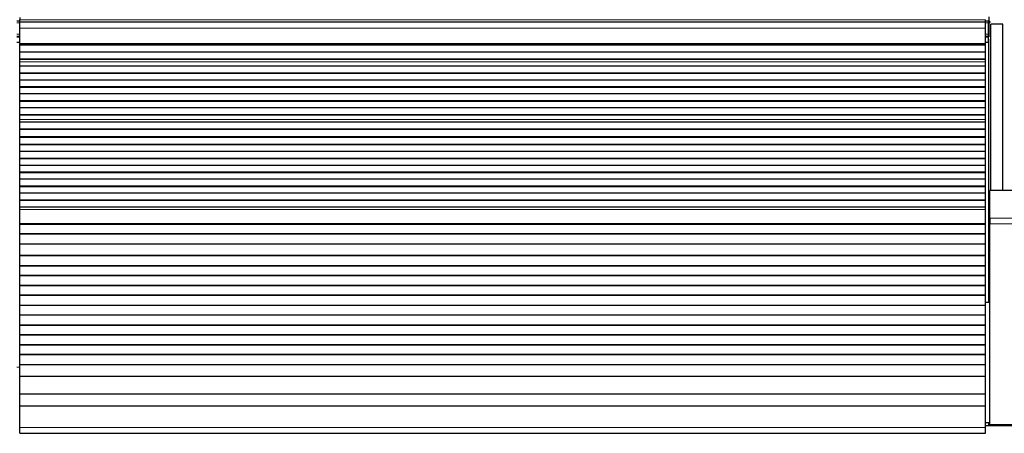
# Model space of a CAD drawing. Header units: inches. Extents: x 0 to 29700, y -16 to 21000.
# Tile 112 of 186: x 5673 to 6669, y 17991 to 18409. Entities that reach past the tile are written whole.
import ezdxf

# ---------------------------------------------------------------- set-up
doc = ezdxf.new("R2010")
doc.units = ezdxf.units.IN
doc.layers.add('254', color=7, linetype='Continuous', true_color=0xffffff)

msp = doc.modelspace()

# ---------------------------------------------------------------- linework, layer by layer
at = {"layer": '254', "color": 2, "linetype": 'Continuous', "lineweight": 25}
for p, q in [((5673.083, 18407.633), (5670.075, 18407.633)), ((5673.083, 18411.633), (5673.083, 18409.269)), ((5673.083, 18406.633), (5673.083, 18409.269)), ((5673.083, 18400.775), (5673.083, 18406.633)), ((6650.083, 18406.633), (5673.083, 18406.633)), ((6653.083, 18407.633), (6650.075, 18407.633)), ((6650.083, 18406.633), (6650.083, 18409.269)), ((6650.083, 18400.775), (6650.083, 18406.633)), ((6653.083, 18406.111), (6653.083, 18407.633)), ((6653.582, 18412.028), (6653.582, 18407.203)), ((6654.583, 18407.528), (6653.582, 18407.528)), ((6653.582, 18407.203), (6653.582, 18392.028)), ((6653.582, 18406.528), (6654.583, 18406.528)), ((6654.583, 18407.528), (6654.583, 18406.528)), ((5673.083, 18385.293), (5673.083, 18400.775)), ((6650.083, 18385.293), (6650.083, 18400.775)), ((6653.083, 18394.671), (6653.083, 18406.111)), ((6655.624, 18236.677), (6655.624, 18404.634)), ((6667.624, 18404.634), (6655.624, 18404.634)), ((6667.624, 18236.678), (6667.624, 18404.634)), ((5673.083, 18392.133), (5670.075, 18392.133)), ((6653.083, 18392.133), (6650.075, 18392.133)), ((6653.079, 18392.028), (6653.582, 18392.028)), ((6653.082, 18389.633), (6653.582, 18389.633)), ((6653.083, 18392.133), (6653.083, 18394.671)), ((6653.083, 18391.633), (6653.083, 18392.133)), ((6653.083, 18386.633), (6653.083, 18391.633)), ((6653.083, 18386.133), (6653.083, 18386.633)), ((6653.582, 18123.633), (6653.582, 18389.633)), ((5673.083, 18386.133), (5670.075, 18386.133)), ((5673.083, 18384.868), (5673.083, 18385.293)), ((5673.083, 18384.444), (5673.083, 18384.868)), ((5673.083, 18383.777), (5673.083, 18384.444)), ((6650.083, 18384.444), (5673.083, 18384.444)), ((6650.083, 18383.777), (5673.083, 18383.777)), ((5673.083, 18383.641), (5673.083, 18383.777)), ((5673.083, 18376.409), (5673.083, 18383.641)), ((6650.083, 18383.641), (5673.083, 18383.641)), ((6653.083, 18386.133), (6650.075, 18386.133)), ((6650.083, 18384.868), (6650.083, 18385.293)), ((6650.083, 18384.444), (6650.083, 18384.868)), ((6650.083, 18383.777), (6650.083, 18384.444)), ((6650.083, 18383.641), (6650.083, 18383.777)), ((6650.083, 18376.409), (6650.083, 18383.641)), ((5673.083, 18369.475), (5673.083, 18376.409)), ((6650.083, 18376.409), (5673.083, 18376.409)), ((5673.083, 18369.122), (5673.083, 18369.475)), ((6650.083, 18369.475), (5673.083, 18369.475)), ((5673.083, 18366.674), (5673.083, 18369.122)), ((6650.083, 18369.122), (5673.083, 18369.122)), ((5673.083, 18366.647), (5673.083, 18366.674)), ((5673.083, 18362.453), (5673.083, 18366.647)), ((6650.083, 18369.475), (6650.083, 18376.409)), ((6650.083, 18369.122), (6650.083, 18369.475)), ((6650.083, 18366.674), (6650.083, 18369.122)), ((6650.083, 18366.647), (6650.083, 18366.674)), ((6650.083, 18362.453), (6650.083, 18366.647)), ((5673.083, 18355.382), (5673.083, 18362.453)), ((6650.083, 18362.453), (5673.083, 18362.453)), ((6650.083, 18355.382), (6650.083, 18362.453)), ((5673.083, 18355.028), (5673.083, 18355.382)), ((6650.083, 18355.382), (5673.083, 18355.382)), ((5673.083, 18348.311), (5673.083, 18355.028)), ((6650.083, 18355.028), (5673.083, 18355.028)), ((5673.083, 18341.24), (5673.083, 18348.311)), ((6650.083, 18348.311), (5673.083, 18348.311)), ((6650.083, 18355.028), (6650.083, 18355.382)), ((6650.083, 18348.311), (6650.083, 18355.028)), ((6650.083, 18341.24), (6650.083, 18348.311)), ((5673.083, 18340.886), (5673.083, 18341.24)), ((6650.083, 18341.24), (5673.083, 18341.24)), ((5673.083, 18334.169), (5673.083, 18340.886)), ((6650.083, 18340.886), (5673.083, 18340.886)), ((6650.083, 18340.886), (6650.083, 18341.24)), ((6650.083, 18334.169), (6650.083, 18340.886)), ((5673.083, 18327.098), (5673.083, 18334.169)), ((6650.083, 18334.169), (5673.083, 18334.169)), ((5673.083, 18326.744), (5673.083, 18327.098)), ((6650.083, 18327.098), (5673.083, 18327.098)), ((6650.083, 18327.098), (6650.083, 18334.169)), ((6650.083, 18326.744), (6650.083, 18327.098)), ((5673.083, 18320.027), (5673.083, 18326.744)), ((6650.083, 18326.744), (5673.083, 18326.744)), ((5673.083, 18312.955), (5673.083, 18320.027)), ((6650.083, 18320.027), (5673.083, 18320.027)), ((6650.083, 18320.027), (6650.083, 18326.744)), ((6650.083, 18312.955), (6650.083, 18320.027)), ((5673.083, 18312.602), (5673.083, 18312.955)), ((6650.083, 18312.955), (5673.083, 18312.955)), ((5673.083, 18308.408), (5673.083, 18312.602)), ((6650.083, 18312.602), (5673.083, 18312.602)), ((5673.083, 18308.381), (5673.083, 18308.408)), ((5673.083, 18305.837), (5673.083, 18308.381)), ((6650.083, 18312.602), (6650.083, 18312.955)), ((6650.083, 18308.408), (6650.083, 18312.602)), ((6650.083, 18308.381), (6650.083, 18308.408)), ((6650.083, 18305.837), (6650.083, 18308.381)), ((5673.083, 18305.83), (5673.083, 18305.837)), ((6650.083, 18305.837), (5673.083, 18305.837)), ((5673.083, 18298.625), (5673.083, 18305.83)), ((6650.083, 18305.83), (5673.083, 18305.83)), ((5673.083, 18298.271), (5673.083, 18298.625)), ((6650.083, 18298.625), (5673.083, 18298.625)), ((5673.083, 18290.749), (5673.083, 18298.271)), ((6650.083, 18298.271), (5673.083, 18298.271)), ((6650.083, 18305.83), (6650.083, 18305.837)), ((6650.083, 18298.625), (6650.083, 18305.83)), ((6650.083, 18298.271), (6650.083, 18298.625)), ((6650.083, 18290.749), (6650.083, 18298.271)), ((5673.083, 18290.328), (5673.083, 18290.749)), ((6650.083, 18290.749), (5673.083, 18290.749)), ((5673.083, 18283.257), (5673.083, 18290.328)), ((6650.083, 18290.328), (5673.083, 18290.328)), ((6650.083, 18290.328), (6650.083, 18290.749)), ((6650.083, 18283.257), (6650.083, 18290.328)), ((5673.083, 18282.903), (5673.083, 18283.257)), ((6650.083, 18283.257), (5673.083, 18283.257)), ((5673.083, 18276.186), (5673.083, 18282.903)), ((6650.083, 18282.903), (5673.083, 18282.903)), ((6650.083, 18282.903), (6650.083, 18283.257)), ((6650.083, 18276.186), (6650.083, 18282.903)), ((5673.083, 18269.115), (5673.083, 18276.186)), ((6650.083, 18276.186), (5673.083, 18276.186)), ((5673.083, 18268.761), (5673.083, 18269.115)), ((6650.083, 18269.115), (5673.083, 18269.115)), ((5673.083, 18262.044), (5673.083, 18268.761)), ((6650.083, 18268.761), (5673.083, 18268.761)), ((6650.083, 18269.115), (6650.083, 18276.186)), ((6650.083, 18268.761), (6650.083, 18269.115)), ((6650.083, 18262.044), (6650.083, 18268.761)), ((5673.083, 18254.973), (5673.083, 18262.044)), ((6650.083, 18262.044), (5673.083, 18262.044)), ((6650.083, 18254.973), (6650.083, 18262.044)), ((5673.083, 18254.619), (5673.083, 18254.973)), ((6650.083, 18254.973), (5673.083, 18254.973)), ((5673.083, 18247.902), (5673.083, 18254.619)), ((6650.083, 18254.619), (5673.083, 18254.619)), ((5673.083, 18240.831), (5673.083, 18247.902)), ((6650.083, 18247.902), (5673.083, 18247.902)), ((6650.083, 18254.619), (6650.083, 18254.973)), ((6650.083, 18247.902), (6650.083, 18254.619)), ((6650.083, 18240.831), (6650.083, 18247.902)), ((5673.083, 18240.477), (5673.083, 18240.831)), ((6650.083, 18240.831), (5673.083, 18240.831)), ((5673.083, 18233.76), (5673.083, 18240.477)), ((6650.083, 18240.477), (5673.083, 18240.477)), ((6650.083, 18240.477), (6650.083, 18240.831)), ((6650.083, 18233.76), (6650.083, 18240.477)), ((5673.083, 18226.688), (5673.083, 18233.76)), ((6650.083, 18233.76), (5673.083, 18233.76)), ((6650.083, 18226.688), (6650.083, 18233.76)), ((6654.583, 18208.663), (6654.583, 18236.676)), ((7144.583, 18236.676), (6654.583, 18236.676)), ((5673.083, 18226.335), (5673.083, 18226.688)), ((6650.083, 18226.688), (5673.083, 18226.688)), ((5673.083, 18219.617), (5673.083, 18226.335)), ((6650.083, 18226.335), (5673.083, 18226.335)), ((5673.083, 18217.344), (5673.083, 18219.617)), ((6650.083, 18219.617), (5673.083, 18219.617)), ((5673.083, 18203.201), (5673.083, 18217.344)), ((6650.083, 18226.335), (6650.083, 18226.688)), ((6650.083, 18219.617), (6650.083, 18226.335)), ((6650.083, 18217.344), (6650.083, 18219.617)), ((6650.083, 18203.201), (6650.083, 18217.344)), ((6654.583, 18208.663), (6654.583, 18203.006)), ((5673.083, 18202.486), (5673.083, 18203.201)), ((5673.083, 18202.236), (5673.083, 18202.486)), ((6650.083, 18202.486), (5673.083, 18202.486)), ((5673.083, 18192.736), (5673.083, 18202.236)), ((6650.083, 18202.236), (5673.083, 18202.236)), ((6650.083, 18202.486), (6650.083, 18203.201)), ((6650.083, 18202.236), (6650.083, 18202.486)), ((6650.083, 18192.736), (6650.083, 18202.236)), ((6654.583, 17999.648), (6654.583, 18203.006)), ((5673.083, 18192.486), (5673.083, 18192.736)), ((6650.083, 18192.736), (5673.083, 18192.736)), ((5673.083, 18182.486), (5673.083, 18192.486)), ((6650.083, 18192.486), (5673.083, 18192.486)), ((6650.083, 18192.486), (6650.083, 18192.736)), ((6650.083, 18182.486), (6650.083, 18192.486)), ((5673.083, 18170.736), (5673.083, 18182.486)), ((6650.083, 18182.486), (5673.083, 18182.486)), ((6650.083, 18170.736), (6650.083, 18182.486)), ((5673.083, 18170.486), (5673.083, 18170.736)), ((6650.083, 18170.736), (5673.083, 18170.736)), ((5673.083, 18160.486), (5673.083, 18170.486)), ((6650.083, 18170.486), (5673.083, 18170.486)), ((6650.083, 18170.486), (6650.083, 18170.736)), ((6650.083, 18160.486), (6650.083, 18170.486)), ((5673.083, 18160.236), (5673.083, 18160.486)), ((6650.083, 18160.486), (5673.083, 18160.486)), ((5673.083, 18150.736), (5673.083, 18160.236)), ((6650.083, 18160.236), (5673.083, 18160.236)), ((6650.083, 18160.236), (6650.083, 18160.486)), ((6650.083, 18150.736), (6650.083, 18160.236)), ((5673.083, 18150.486), (5673.083, 18150.736)), ((6650.083, 18150.736), (5673.083, 18150.736)), ((5673.083, 18140.486), (5673.083, 18150.486)), ((6650.083, 18150.486), (5673.083, 18150.486)), ((6650.083, 18150.486), (6650.083, 18150.736)), ((6650.083, 18140.486), (6650.083, 18150.486)), ((6654.581, 18151.685), (6653.52, 18151.685)), ((5673.083, 18140.236), (5673.083, 18140.486)), ((6650.083, 18140.486), (5673.083, 18140.486)), ((5673.083, 18130.736), (5673.083, 18140.236)), ((6650.083, 18140.236), (5673.083, 18140.236)), ((6650.083, 18140.236), (6650.083, 18140.486)), ((6650.083, 18130.736), (6650.083, 18140.236)), ((5673.083, 18130.486), (5673.083, 18130.736)), ((6650.083, 18130.736), (5673.083, 18130.736)), ((5673.083, 18120.486), (5673.083, 18130.486)), ((6650.083, 18130.486), (5673.083, 18130.486)), ((6650.083, 18130.486), (6650.083, 18130.736)), ((6650.083, 18120.486), (6650.083, 18130.486)), ((5673.083, 18120.236), (5673.083, 18120.486)), ((6650.083, 18120.486), (5673.083, 18120.486)), ((5673.083, 18110.736), (5673.083, 18120.236)), ((6650.083, 18120.236), (5673.083, 18120.236)), ((6650.082, 18123.633), (6653.582, 18123.633)), ((6650.083, 18120.236), (6650.083, 18120.486)), ((6650.083, 18110.736), (6650.083, 18120.236)), ((5673.083, 18110.486), (5673.083, 18110.736)), ((6650.083, 18110.736), (5673.083, 18110.736)), ((5673.083, 18100.486), (5673.083, 18110.486)), ((6650.083, 18110.486), (5673.083, 18110.486)), ((6650.083, 18110.486), (6650.083, 18110.736)), ((6650.083, 18100.486), (6650.083, 18110.486)), ((5673.083, 18100.236), (5673.083, 18100.486)), ((6650.083, 18100.486), (5673.083, 18100.486)), ((5673.083, 18090.736), (5673.083, 18100.236)), ((6650.083, 18100.236), (5673.083, 18100.236)), ((6650.083, 18100.236), (6650.083, 18100.486)), ((6650.083, 18090.736), (6650.083, 18100.236)), ((5673.083, 18090.486), (5673.083, 18090.736)), ((6650.083, 18090.736), (5673.083, 18090.736)), ((5673.083, 18080.486), (5673.083, 18090.486)), ((6650.083, 18090.486), (5673.083, 18090.486)), ((6650.083, 18090.486), (6650.083, 18090.736)), ((6650.083, 18080.486), (6650.083, 18090.486)), ((5673.083, 18080.236), (5673.083, 18080.486)), ((6650.083, 18080.486), (5673.083, 18080.486)), ((5673.083, 18070.736), (5673.083, 18080.236)), ((6650.083, 18080.236), (5673.083, 18080.236)), ((6650.083, 18080.236), (6650.083, 18080.486)), ((6650.083, 18070.736), (6650.083, 18080.236)), ((5673.083, 18070.486), (5673.083, 18070.736)), ((6650.083, 18070.736), (5673.083, 18070.736)), ((5673.083, 18060.486), (5673.083, 18070.486)), ((6650.083, 18070.486), (5673.083, 18070.486)), ((6650.083, 18070.486), (6650.083, 18070.736)), ((6650.083, 18060.486), (6650.083, 18070.486)), ((5673.083, 18060.236), (5673.083, 18060.486)), ((6650.083, 18060.486), (5673.083, 18060.486)), ((5673.083, 18048.503), (5673.083, 18060.236)), ((6650.083, 18060.236), (5673.083, 18060.236)), ((6650.083, 18060.236), (6650.083, 18060.486)), ((6650.083, 18048.503), (6650.083, 18060.236)), ((5673.083, 18030.691), (5673.083, 18048.503)), ((6650.083, 18048.503), (5673.083, 18048.503)), ((6650.083, 18030.691), (6650.083, 18048.503)), ((5673.083, 18018.731), (5673.083, 18030.691)), ((6650.083, 18030.691), (5673.083, 18030.691)), ((6650.083, 18018.731), (6650.083, 18030.691)), ((5673.083, 17996.868), (5673.083, 18018.731)), ((6650.083, 18018.731), (5673.083, 18018.731)), ((6650.083, 17996.868), (6650.083, 18018.731)), ((6653.582, 18001.633), (6650.079, 18001.633)), ((7145.583, 17998.59), (6650.088, 17998.59)), ((6653.582, 17998.589), (6653.582, 18001.633)), ((7144.583, 17999.648), (6654.583, 17999.648)), ((6655.624, 17998.59), (6655.624, 17999.648)), ((6667.624, 17999.648), (6667.624, 17998.59)), ((6667.624, 17998.59), (6667.624, 17999.648)), ((5673.083, 17991.148), (5673.083, 17996.868)), ((5673.083, 17991.148), (6650.083, 17991.148)), ((6650.083, 17991.148), (6650.083, 17996.868))]:
    msp.add_line(p, q, dxfattribs=at)
at = {"layer": '254', "color": 110, "linetype": 'Continuous', "lineweight": 13}
for p, q in [((6650.083, 18409.269), (5673.083, 18409.269)), ((6653.079, 18407.203), (6653.582, 18407.203)), ((5673.083, 18406.111), (5670.075, 18406.111)), ((6650.083, 18400.775), (5673.083, 18400.775)), ((6653.083, 18406.111), (6650.075, 18406.111)), ((5673.083, 18394.671), (5670.075, 18394.671)), ((5673.083, 18391.633), (5670.075, 18391.633)), ((5673.083, 18386.633), (5670.075, 18386.633)), ((6653.083, 18394.671), (6650.075, 18394.671)), ((6653.083, 18391.633), (6650.075, 18391.633)), ((6653.083, 18386.633), (6650.075, 18386.633)), ((6650.083, 18385.293), (5673.083, 18385.293)), ((6650.083, 18384.868), (5673.083, 18384.868)), ((6650.083, 18366.674), (5673.083, 18366.674)), ((6650.083, 18366.647), (5673.083, 18366.647)), ((6650.083, 18308.408), (5673.083, 18308.408)), ((6650.083, 18308.381), (5673.083, 18308.381)), ((6650.083, 18217.344), (5673.083, 18217.344)), ((7144.583, 18208.663), (6654.583, 18208.663)), ((6650.083, 18203.201), (5673.083, 18203.201)), ((7144.583, 18203.006), (6654.583, 18203.006)), ((5673.084, 18058.083), (5670.083, 18058.083)), ((6650.083, 17996.868), (5673.083, 17996.868))]:
    msp.add_line(p, q, dxfattribs=at)

doc.saveas('drawing.dxf')
